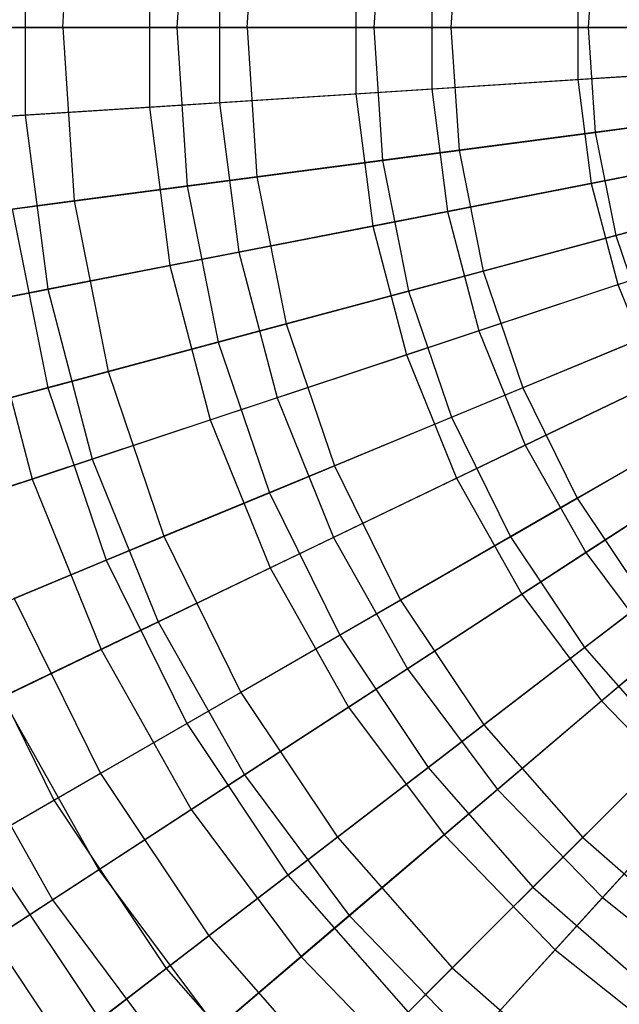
# Model space of a CAD drawing. Extents: x 0.2 to 40.1, y -6.7 to 6.7.
# Tile 110 of 256: x 9 to 9.7, y 2.4 to 3.6. Entities that reach past the tile are written whole.
import ezdxf

# ---------------------------------------------------------------- set-up
doc = ezdxf.new("R2010")
doc.units = 0
doc.header["$MEASUREMENT"] = 0
doc.layers.get('0').update_dxf_attribs({"color": 13, "linetype": 'CONTINUOUS'})

# ---------------------------------------------------------------- blocks, each defined once
blk = doc.blocks.new('SNOWBALL_XIV_PM3_STL')
at = {"color": 0}
for p, q in [((9.0846, 3.5883, 5.5362), (9.0979, 3.7909, 5.5362)), ((9.0846, 3.5883, 5.5362), (9.0979, 3.7909, 5.5362)), ((9.2299, 3.7735, 8.9067), (9.2178, 3.5883, 8.9067)), ((9.2299, 3.7735, 8.9067), (9.2178, 3.5883, 8.9067)), ((9.2999, 3.5883, 5.3415), (9.3113, 3.7628, 5.3415)), ((9.2999, 3.5883, 5.3415), (9.3113, 3.7628, 5.3415)), ((9.4579, 3.7435, 9.0838), (9.4477, 3.5883, 9.0838)), ((9.4579, 3.7435, 9.0838), (9.4477, 3.5883, 9.0838)), ((9.5471, 3.7318, 5.1753), (9.5377, 3.5883, 5.1753)), ((9.5471, 3.7318, 5.1753), (9.5377, 3.5883, 5.1753)), ((9.706, 3.7109, 9.2308), (9.698, 3.5883, 9.2308)), ((9.706, 3.7109, 9.2308), (9.698, 3.5883, 9.2308)), ((9.041, 3.6908, 5.4223), (9.041, 3.4859, 5.4223)), ((9.041, 3.6908, 5.4223), (9.041, 3.4859, 5.4223)), ((9.1858, 3.6815, 9.0228), (9.1858, 3.4952, 9.0228)), ((9.1858, 3.6815, 9.0228), (9.1858, 3.4952, 9.0228)), ((9.2677, 3.6762, 5.238), (9.2677, 3.5004, 5.238)), ((9.2677, 3.6762, 5.238), (9.2677, 3.5004, 5.238)), ((9.4266, 3.666, 9.1882), (9.4266, 3.5106, 9.1882)), ((9.4266, 3.666, 9.1882), (9.4266, 3.5106, 9.1882)), ((9.5154, 3.6603, 5.0832), (9.5154, 3.5163, 5.0832)), ((9.5154, 3.6603, 5.0832), (9.5154, 3.5163, 5.0832)), ((9.6859, 3.6494, 9.3226), (9.6859, 3.5273, 9.3226)), ((9.6859, 3.6494, 9.3226), (9.6859, 3.5273, 9.3226)), ((8.8953, 3.5883, 5.7561), (9.0846, 3.5883, 5.5362)), ((8.8953, 3.5883, 5.7561), (9.0846, 3.5883, 5.5362)), ((9.2178, 3.5883, 8.9067), (9.0117, 3.5883, 8.7024)), ((9.2178, 3.5883, 8.9067), (9.0117, 3.5883, 8.7024)), ((9.0846, 3.5883, 5.5362), (9.2999, 3.5883, 5.3415)), ((9.0846, 3.5883, 5.5362), (9.0979, 3.3857, 5.5362)), ((9.0846, 3.5883, 5.5362), (9.0979, 3.3857, 5.5362)), ((9.0846, 3.5883, 5.5362), (9.2999, 3.5883, 5.3415)), ((9.2178, 3.5883, 8.9067), (9.2299, 3.4031, 8.9067)), ((9.4477, 3.5883, 9.0838), (9.2178, 3.5883, 8.9067)), ((9.2178, 3.5883, 8.9067), (9.2299, 3.4031, 8.9067)), ((9.4477, 3.5883, 9.0838), (9.2178, 3.5883, 8.9067)), ((9.2999, 3.5883, 5.3415), (9.5377, 3.5883, 5.1753)), ((9.2999, 3.5883, 5.3415), (9.3113, 3.4138, 5.3415)), ((9.2999, 3.5883, 5.3415), (9.5377, 3.5883, 5.1753)), ((9.2999, 3.5883, 5.3415), (9.3113, 3.4138, 5.3415)), ((9.4477, 3.5883, 9.0838), (9.4579, 3.4331, 9.0838)), ((9.698, 3.5883, 9.2308), (9.4477, 3.5883, 9.0838)), ((9.4477, 3.5883, 9.0838), (9.4579, 3.4331, 9.0838)), ((9.698, 3.5883, 9.2308), (9.4477, 3.5883, 9.0838)), ((9.5377, 3.5883, 5.1753), (9.7945, 3.5883, 5.0399)), ((9.5377, 3.5883, 5.1753), (9.7945, 3.5883, 5.0399)), ((9.5377, 3.5883, 5.1753), (9.5471, 3.4449, 5.1753)), ((9.5377, 3.5883, 5.1753), (9.5471, 3.4449, 5.1753)), ((9.9646, 3.5883, 9.3454), (9.698, 3.5883, 9.2308)), ((9.698, 3.5883, 9.2308), (9.706, 3.4658, 9.2308)), ((9.698, 3.5883, 9.2308), (9.706, 3.4658, 9.2308)), ((9.9646, 3.5883, 9.3454), (9.698, 3.5883, 9.2308)), ((9.6859, 3.5273, 9.3226), (9.9599, 3.5449, 9.4238)), ((9.6859, 3.5273, 9.3226), (9.9599, 3.5449, 9.4238)), ((9.4266, 3.5106, 9.1882), (9.6859, 3.5273, 9.3226)), ((9.4266, 3.5106, 9.1882), (9.6859, 3.5273, 9.3226)), ((9.7803, 3.5333, 4.9602), (9.5154, 3.5163, 5.0832)), ((9.7803, 3.5333, 4.9602), (9.5154, 3.5163, 5.0832)), ((9.6859, 3.5273, 9.3226), (9.7015, 3.4062, 9.3226)), ((9.6859, 3.5273, 9.3226), (9.7015, 3.4062, 9.3226)), ((9.5154, 3.5163, 5.0832), (9.2677, 3.5004, 5.238)), ((9.5154, 3.5163, 5.0832), (9.2677, 3.5004, 5.238)), ((9.5154, 3.5163, 5.0832), (9.5338, 3.3735, 5.0832)), ((9.5154, 3.5163, 5.0832), (9.5338, 3.3735, 5.0832)), ((9.1858, 3.4952, 9.0228), (9.4266, 3.5106, 9.1882)), ((9.1858, 3.4952, 9.0228), (9.4266, 3.5106, 9.1882)), ((9.4266, 3.5106, 9.1882), (9.4464, 3.3565, 9.1882)), ((9.4266, 3.5106, 9.1882), (9.4464, 3.3565, 9.1882)), ((8.9672, 3.4811, 8.8288), (9.1858, 3.4952, 9.0228)), ((8.9672, 3.4811, 8.8288), (9.1858, 3.4952, 9.0228)), ((9.2677, 3.5004, 5.238), (9.041, 3.4859, 5.4223)), ((9.2677, 3.5004, 5.238), (9.041, 3.4859, 5.4223)), ((9.1858, 3.4952, 9.0228), (9.2096, 3.3104, 9.0228)), ((9.1858, 3.4952, 9.0228), (9.2096, 3.3104, 9.0228)), ((9.2677, 3.5004, 5.238), (9.2902, 3.3261, 5.238)), ((9.2677, 3.5004, 5.238), (9.2902, 3.3261, 5.238)), ((9.706, 3.4658, 9.2308), (9.9703, 3.5006, 9.3454)), ((9.706, 3.4658, 9.2308), (9.9703, 3.5006, 9.3454)), ((9.041, 3.4859, 5.4223), (8.8387, 3.4729, 5.6333)), ((9.041, 3.4859, 5.4223), (8.8387, 3.4729, 5.6333)), ((9.041, 3.4859, 5.4223), (9.0672, 3.2827, 5.4223)), ((9.041, 3.4859, 5.4223), (9.0672, 3.2827, 5.4223)), ((9.8017, 3.4784, 5.0399), (9.5471, 3.4449, 5.1753)), ((9.8017, 3.4784, 5.0399), (9.5471, 3.4449, 5.1753)), ((9.4579, 3.4331, 9.0838), (9.706, 3.4658, 9.2308)), ((9.4579, 3.4331, 9.0838), (9.706, 3.4658, 9.2308)), ((9.7015, 3.4062, 9.3226), (9.971, 3.4587, 9.4238)), ((9.7015, 3.4062, 9.3226), (9.971, 3.4587, 9.4238)), ((9.706, 3.4658, 9.2308), (9.7299, 3.3454, 9.2308)), ((9.706, 3.4658, 9.2308), (9.7299, 3.3454, 9.2308)), ((9.5471, 3.4449, 5.1753), (9.3113, 3.4138, 5.3415)), ((9.5471, 3.4449, 5.1753), (9.3113, 3.4138, 5.3415)), ((9.5471, 3.4449, 5.1753), (9.5752, 3.3039, 5.1753)), ((9.5471, 3.4449, 5.1753), (9.5752, 3.3039, 5.1753)), ((9.2299, 3.4031, 8.9067), (9.4579, 3.4331, 9.0838)), ((9.2299, 3.4031, 8.9067), (9.4579, 3.4331, 9.0838)), ((9.4579, 3.4331, 9.0838), (9.4883, 3.2806, 9.0838)), ((9.4579, 3.4331, 9.0838), (9.4883, 3.2806, 9.0838)), ((9.7944, 3.4243, 4.9602), (9.5338, 3.3735, 5.0832)), ((9.7944, 3.4243, 4.9602), (9.5338, 3.3735, 5.0832)), ((9.3113, 3.4138, 5.3415), (9.0979, 3.3857, 5.5362)), ((9.3113, 3.4138, 5.3415), (9.0979, 3.3857, 5.5362)), ((9.3113, 3.4138, 5.3415), (9.3454, 3.2423, 5.3415)), ((9.3113, 3.4138, 5.3415), (9.3454, 3.2423, 5.3415)), ((9.7299, 3.3454, 9.2308), (9.9875, 3.4144, 9.3454)), ((9.7299, 3.3454, 9.2308), (9.9875, 3.4144, 9.3454)), ((9.0256, 3.3762, 8.7024), (9.2299, 3.4031, 8.9067)), ((9.0256, 3.3762, 8.7024), (9.2299, 3.4031, 8.9067)), ((9.2299, 3.4031, 8.9067), (9.2662, 3.2211, 8.9067)), ((9.2299, 3.4031, 8.9067), (9.2662, 3.2211, 8.9067)), ((9.4464, 3.3565, 9.1882), (9.7015, 3.4062, 9.3226)), ((9.4464, 3.3565, 9.1882), (9.7015, 3.4062, 9.3226)), ((9.7015, 3.4062, 9.3226), (9.7325, 3.2881, 9.3226)), ((9.7015, 3.4062, 9.3226), (9.7325, 3.2881, 9.3226)), ((9.0979, 3.3857, 5.5362), (8.9102, 3.361, 5.7561)), ((9.0979, 3.3857, 5.5362), (8.9102, 3.361, 5.7561)), ((9.0979, 3.3857, 5.5362), (9.1375, 3.1866, 5.5362)), ((9.0979, 3.3857, 5.5362), (9.1375, 3.1866, 5.5362)), ((9.0256, 3.3762, 8.7024), (9.0671, 3.1678, 8.7024)), ((9.0256, 3.3762, 8.7024), (9.0671, 3.1678, 8.7024)), ((9.5338, 3.3735, 5.0832), (9.2902, 3.3261, 5.238)), ((9.5338, 3.3735, 5.0832), (9.2902, 3.3261, 5.238)), ((9.5338, 3.3735, 5.0832), (9.5704, 3.2343, 5.0832)), ((9.5338, 3.3735, 5.0832), (9.5704, 3.2343, 5.0832)), ((9.8232, 3.3703, 5.0399), (9.5752, 3.3039, 5.1753)), ((9.8232, 3.3703, 5.0399), (9.5752, 3.3039, 5.1753)), ((9.7325, 3.2881, 9.3226), (9.993, 3.3746, 9.4238)), ((9.7325, 3.2881, 9.3226), (9.993, 3.3746, 9.4238)), ((9.2096, 3.3104, 9.0228), (9.4464, 3.3565, 9.1882)), ((9.2096, 3.3104, 9.0228), (9.4464, 3.3565, 9.1882)), ((9.4464, 3.3565, 9.1882), (9.4859, 3.2062, 9.1882)), ((9.4464, 3.3565, 9.1882), (9.4859, 3.2062, 9.1882)), ((9.4883, 3.2806, 9.0838), (9.7299, 3.3454, 9.2308)), ((9.4883, 3.2806, 9.0838), (9.7299, 3.3454, 9.2308)), ((9.7299, 3.3454, 9.2308), (9.7694, 3.2291, 9.2308)), ((9.7299, 3.3454, 9.2308), (9.7694, 3.2291, 9.2308)), ((9.2902, 3.3261, 5.238), (9.0672, 3.2827, 5.4223)), ((9.2902, 3.3261, 5.238), (9.0672, 3.2827, 5.4223)), ((9.2902, 3.3261, 5.238), (9.3348, 3.1561, 5.238)), ((9.2902, 3.3261, 5.238), (9.3348, 3.1561, 5.238)), ((8.9947, 3.2685, 8.8288), (9.2096, 3.3104, 9.0228)), ((8.9947, 3.2685, 8.8288), (9.2096, 3.3104, 9.0228)), ((9.2096, 3.3104, 9.0228), (9.2569, 3.1302, 9.0228)), ((9.2096, 3.3104, 9.0228), (9.2569, 3.1302, 9.0228)), ((9.8223, 3.3179, 4.9602), (9.5704, 3.2343, 5.0832)), ((9.8223, 3.3179, 4.9602), (9.5704, 3.2343, 5.0832)), ((9.5752, 3.3039, 5.1753), (9.3454, 3.2423, 5.3415)), ((9.5752, 3.3039, 5.1753), (9.3454, 3.2423, 5.3415)), ((9.5752, 3.3039, 5.1753), (9.6214, 3.1678, 5.1753)), ((9.5752, 3.3039, 5.1753), (9.6214, 3.1678, 5.1753)), ((9.4859, 3.2062, 9.1882), (9.7325, 3.2881, 9.3226)), ((9.4859, 3.2062, 9.1882), (9.7325, 3.2881, 9.3226)), ((9.7325, 3.2881, 9.3226), (9.7783, 3.1749, 9.3226)), ((9.7325, 3.2881, 9.3226), (9.7783, 3.1749, 9.3226)), ((9.0672, 3.2827, 5.4223), (8.8683, 3.2439, 5.6333)), ((9.0672, 3.2827, 5.4223), (8.8683, 3.2439, 5.6333)), ((9.0672, 3.2827, 5.4223), (9.1192, 3.0845, 5.4223)), ((9.0672, 3.2827, 5.4223), (9.1192, 3.0845, 5.4223)), ((9.2662, 3.2211, 8.9067), (9.4883, 3.2806, 9.0838)), ((9.2662, 3.2211, 8.9067), (9.4883, 3.2806, 9.0838)), ((9.4883, 3.2806, 9.0838), (9.5382, 3.1333, 9.0838)), ((9.4883, 3.2806, 9.0838), (9.5382, 3.1333, 9.0838)), ((8.9947, 3.2685, 8.8288), (9.049, 3.0612, 8.8288)), ((8.9947, 3.2685, 8.8288), (9.049, 3.0612, 8.8288)), ((9.8586, 3.266, 5.0399), (9.6214, 3.1678, 5.1753)), ((9.8586, 3.266, 5.0399), (9.6214, 3.1678, 5.1753)), ((9.3454, 3.2423, 5.3415), (9.1375, 3.1866, 5.5362)), ((9.3454, 3.2423, 5.3415), (9.1375, 3.1866, 5.5362)), ((9.3454, 3.2423, 5.3415), (9.4017, 3.0768, 5.3415)), ((9.3454, 3.2423, 5.3415), (9.4017, 3.0768, 5.3415)), ((9.5704, 3.2343, 5.0832), (9.3348, 3.1561, 5.238)), ((9.5704, 3.2343, 5.0832), (9.3348, 3.1561, 5.238)), ((9.5382, 3.1333, 9.0838), (9.7694, 3.2291, 9.2308)), ((9.5382, 3.1333, 9.0838), (9.7694, 3.2291, 9.2308)), ((9.5704, 3.2343, 5.0832), (9.6244, 3.1008, 5.0832)), ((9.5704, 3.2343, 5.0832), (9.6244, 3.1008, 5.0832)), ((9.0671, 3.1678, 8.7024), (9.2662, 3.2211, 8.9067)), ((9.0671, 3.1678, 8.7024), (9.2662, 3.2211, 8.9067)), ((9.2662, 3.2211, 8.9067), (9.3258, 3.0453, 8.9067)), ((9.2662, 3.2211, 8.9067), (9.3258, 3.0453, 8.9067)), ((9.2569, 3.1302, 9.0228), (9.4859, 3.2062, 9.1882)), ((9.2569, 3.1302, 9.0228), (9.4859, 3.2062, 9.1882)), ((9.4859, 3.2062, 9.1882), (9.5442, 3.0622, 9.1882)), ((9.4859, 3.2062, 9.1882), (9.5442, 3.0622, 9.1882)), ((9.8636, 3.216, 4.9602), (9.6244, 3.1008, 5.0832)), ((9.8636, 3.216, 4.9602), (9.6244, 3.1008, 5.0832)), ((9.1375, 3.1866, 5.5362), (8.9547, 3.1376, 5.7561)), ((9.1375, 3.1866, 5.5362), (8.9547, 3.1376, 5.7561)), ((9.1375, 3.1866, 5.5362), (9.2028, 2.9944, 5.5362)), ((9.1375, 3.1866, 5.5362), (9.2028, 2.9944, 5.5362)), ((9.5442, 3.0622, 9.1882), (9.7783, 3.1749, 9.3226)), ((9.5442, 3.0622, 9.1882), (9.7783, 3.1749, 9.3226)), ((8.8942, 3.1214, 8.4739), (9.0671, 3.1678, 8.7024)), ((8.8942, 3.1214, 8.4739), (9.0671, 3.1678, 8.7024)), ((9.0671, 3.1678, 8.7024), (9.1354, 2.9665, 8.7024)), ((9.0671, 3.1678, 8.7024), (9.1354, 2.9665, 8.7024)), ((9.6214, 3.1678, 5.1753), (9.4017, 3.0768, 5.3415)), ((9.6214, 3.1678, 5.1753), (9.4017, 3.0768, 5.3415)), ((9.6214, 3.1678, 5.1753), (9.685, 3.0388, 5.1753)), ((9.6214, 3.1678, 5.1753), (9.685, 3.0388, 5.1753)), ((9.9073, 3.1672, 5.0399), (9.685, 3.0388, 5.1753)), ((9.9073, 3.1672, 5.0399), (9.685, 3.0388, 5.1753)), ((9.3348, 3.1561, 5.238), (9.1192, 3.0845, 5.4223)), ((9.3348, 3.1561, 5.238), (9.1192, 3.0845, 5.4223)), ((9.3348, 3.1561, 5.238), (9.4007, 2.9931, 5.238)), ((9.3348, 3.1561, 5.238), (9.4007, 2.9931, 5.238)), ((9.049, 3.0612, 8.8288), (9.2569, 3.1302, 9.0228)), ((9.049, 3.0612, 8.8288), (9.2569, 3.1302, 9.0228)), ((9.2569, 3.1302, 9.0228), (9.3268, 2.9575, 9.0228)), ((9.2569, 3.1302, 9.0228), (9.3268, 2.9575, 9.0228)), ((9.3258, 3.0453, 8.9067), (9.5382, 3.1333, 9.0838)), ((9.3258, 3.0453, 8.9067), (9.5382, 3.1333, 9.0838)), ((9.5382, 3.1333, 9.0838), (9.607, 2.9938, 9.0838)), ((9.5382, 3.1333, 9.0838), (9.607, 2.9938, 9.0838)), ((9.607, 2.9938, 9.0838), (9.8237, 3.119, 9.2308)), ((9.607, 2.9938, 9.0838), (9.8237, 3.119, 9.2308)), ((9.9175, 3.1202, 4.9602), (9.695, 2.9754, 5.0832)), ((9.9175, 3.1202, 4.9602), (9.695, 2.9754, 5.0832)), ((9.6244, 3.1008, 5.0832), (9.4007, 2.9931, 5.238)), ((9.6244, 3.1008, 5.0832), (9.4007, 2.9931, 5.238)), ((9.6244, 3.1008, 5.0832), (9.695, 2.9754, 5.0832)), ((9.6244, 3.1008, 5.0832), (9.695, 2.9754, 5.0832)), ((9.1192, 3.0845, 5.4223), (8.9268, 3.0206, 5.6333)), ((9.1192, 3.0845, 5.4223), (8.9268, 3.0206, 5.6333)), ((9.1192, 3.0845, 5.4223), (9.196, 2.8945, 5.4223)), ((9.1192, 3.0845, 5.4223), (9.196, 2.8945, 5.4223)), ((9.4017, 3.0768, 5.3415), (9.2028, 2.9944, 5.5362)), ((9.4017, 3.0768, 5.3415), (9.2028, 2.9944, 5.5362)), ((9.4017, 3.0768, 5.3415), (9.479, 2.9199, 5.3415)), ((9.4017, 3.0768, 5.3415), (9.479, 2.9199, 5.3415)), ((9.6204, 2.9268, 9.1882), (9.8382, 3.0686, 9.3226)), ((9.6204, 2.9268, 9.1882), (9.8382, 3.0686, 9.3226)), ((8.8656, 3.0003, 8.6092), (9.049, 3.0612, 8.8288)), ((8.8656, 3.0003, 8.6092), (9.049, 3.0612, 8.8288)), ((9.049, 3.0612, 8.8288), (9.1295, 2.8625, 8.8288)), ((9.049, 3.0612, 8.8288), (9.1295, 2.8625, 8.8288)), ((9.3268, 2.9575, 9.0228), (9.5442, 3.0622, 9.1882)), ((9.3268, 2.9575, 9.0228), (9.5442, 3.0622, 9.1882)), ((9.5442, 3.0622, 9.1882), (9.6204, 2.9268, 9.1882)), ((9.5442, 3.0622, 9.1882), (9.6204, 2.9268, 9.1882)), ((9.1354, 2.9665, 8.7024), (9.3258, 3.0453, 8.9067)), ((9.1354, 2.9665, 8.7024), (9.3258, 3.0453, 8.9067)), ((9.3258, 3.0453, 8.9067), (9.4079, 2.8789, 8.9067)), ((9.3258, 3.0453, 8.9067), (9.4079, 2.8789, 8.9067)), ((9.685, 3.0388, 5.1753), (9.479, 2.9199, 5.3415)), ((9.685, 3.0388, 5.1753), (9.479, 2.9199, 5.3415)), ((9.685, 3.0388, 5.1753), (9.7648, 2.9193, 5.1753)), ((9.685, 3.0388, 5.1753), (9.7648, 2.9193, 5.1753)), ((9.6934, 2.8645, 9.0838), (9.892, 3.0168, 9.2308)), ((9.6934, 2.8645, 9.0838), (9.892, 3.0168, 9.2308)), ((9.2028, 2.9944, 5.5362), (9.0279, 2.9219, 5.7561)), ((9.2028, 2.9944, 5.5362), (9.0279, 2.9219, 5.7561)), ((9.4007, 2.9931, 5.238), (9.196, 2.8945, 5.4223)), ((9.4007, 2.9931, 5.238), (9.196, 2.8945, 5.4223)), ((9.2028, 2.9944, 5.5362), (9.2926, 2.8123, 5.5362)), ((9.2028, 2.9944, 5.5362), (9.2926, 2.8123, 5.5362)), ((9.4007, 2.9931, 5.238), (9.487, 2.8399, 5.238)), ((9.4007, 2.9931, 5.238), (9.487, 2.8399, 5.238)), ((9.4079, 2.8789, 8.9067), (9.607, 2.9938, 9.0838)), ((9.4079, 2.8789, 8.9067), (9.607, 2.9938, 9.0838)), ((9.607, 2.9938, 9.0838), (9.6934, 2.8645, 9.0838)), ((9.607, 2.9938, 9.0838), (9.6934, 2.8645, 9.0838)), ((8.9701, 2.898, 8.4739), (9.1354, 2.9665, 8.7024)), ((8.9701, 2.898, 8.4739), (9.1354, 2.9665, 8.7024)), ((9.1354, 2.9665, 8.7024), (9.2294, 2.7758, 8.7024)), ((9.1354, 2.9665, 8.7024), (9.2294, 2.7758, 8.7024)), ((9.695, 2.9754, 5.0832), (9.487, 2.8399, 5.238)), ((9.695, 2.9754, 5.0832), (9.487, 2.8399, 5.238)), ((9.695, 2.9754, 5.0832), (9.7812, 2.86, 5.0832)), ((9.695, 2.9754, 5.0832), (9.7812, 2.86, 5.0832)), ((9.7134, 2.8023, 9.1882), (9.9113, 2.9707, 9.3226)), ((9.7134, 2.8023, 9.1882), (9.9113, 2.9707, 9.3226)), ((9.1295, 2.8625, 8.8288), (9.3268, 2.9575, 9.0228)), ((9.1295, 2.8625, 8.8288), (9.3268, 2.9575, 9.0228)), ((9.3268, 2.9575, 9.0228), (9.4182, 2.7952, 9.0228)), ((9.3268, 2.9575, 9.0228), (9.4182, 2.7952, 9.0228)), ((9.0279, 2.9219, 5.7561), (9.1286, 2.7176, 5.7561)), ((9.0279, 2.9219, 5.7561), (9.1286, 2.7176, 5.7561)), ((9.479, 2.9199, 5.3415), (9.2926, 2.8123, 5.5362)), ((9.479, 2.9199, 5.3415), (9.2926, 2.8123, 5.5362)), ((9.4182, 2.7952, 9.0228), (9.6204, 2.9268, 9.1882)), ((9.4182, 2.7952, 9.0228), (9.6204, 2.9268, 9.1882)), ((9.479, 2.9199, 5.3415), (9.5761, 2.7745, 5.3415)), ((9.479, 2.9199, 5.3415), (9.5761, 2.7745, 5.3415)), ((9.7648, 2.9193, 5.1753), (9.5761, 2.7745, 5.3415)), ((9.7648, 2.9193, 5.1753), (9.5761, 2.7745, 5.3415)), ((9.6204, 2.9268, 9.1882), (9.7134, 2.8023, 9.1882)), ((9.6204, 2.9268, 9.1882), (9.7134, 2.8023, 9.1882)), ((8.9701, 2.898, 8.4739), (9.0744, 2.6864, 8.4739)), ((8.9701, 2.898, 8.4739), (9.0744, 2.6864, 8.4739)), ((9.196, 2.8945, 5.4223), (9.0135, 2.8066, 5.6333)), ((9.196, 2.8945, 5.4223), (9.0135, 2.8066, 5.6333)), ((9.196, 2.8945, 5.4223), (9.2966, 2.716, 5.4223)), ((9.196, 2.8945, 5.4223), (9.2966, 2.716, 5.4223)), ((9.2294, 2.7758, 8.7024), (9.4079, 2.8789, 8.9067)), ((9.2294, 2.7758, 8.7024), (9.4079, 2.8789, 8.9067)), ((9.4079, 2.8789, 8.9067), (9.511, 2.7245, 8.9067)), ((9.4079, 2.8789, 8.9067), (9.511, 2.7245, 8.9067)), ((8.9553, 2.7786, 8.6092), (9.1295, 2.8625, 8.8288)), ((8.9553, 2.7786, 8.6092), (9.1295, 2.8625, 8.8288)), ((9.1295, 2.8625, 8.8288), (9.2347, 2.6757, 8.8288)), ((9.1295, 2.8625, 8.8288), (9.2347, 2.6757, 8.8288)), ((9.511, 2.7245, 8.9067), (9.6934, 2.8645, 9.0838)), ((9.511, 2.7245, 8.9067), (9.6934, 2.8645, 9.0838)), ((9.6934, 2.8645, 9.0838), (9.796, 2.7476, 9.0838)), ((9.6934, 2.8645, 9.0838), (9.796, 2.7476, 9.0838)), ((9.7812, 2.86, 5.0832), (9.5921, 2.6991, 5.238)), ((9.7812, 2.86, 5.0832), (9.5921, 2.6991, 5.238)), ((9.487, 2.8399, 5.238), (9.2966, 2.716, 5.4223)), ((9.487, 2.8399, 5.238), (9.2966, 2.716, 5.4223)), ((9.487, 2.8399, 5.238), (9.5921, 2.6991, 5.238)), ((9.487, 2.8399, 5.238), (9.5921, 2.6991, 5.238)), ((9.0135, 2.8066, 5.6333), (9.1267, 2.6054, 5.6333)), ((9.0135, 2.8066, 5.6333), (9.1267, 2.6054, 5.6333)), ((9.2926, 2.8123, 5.5362), (9.1286, 2.7176, 5.7561)), ((9.2926, 2.8123, 5.5362), (9.1286, 2.7176, 5.7561)), ((9.2926, 2.8123, 5.5362), (9.4054, 2.6435, 5.5362)), ((9.2926, 2.8123, 5.5362), (9.4054, 2.6435, 5.5362)), ((9.8596, 2.8112, 5.1753), (9.6914, 2.6431, 5.3415)), ((9.8596, 2.8112, 5.1753), (9.6914, 2.6431, 5.3415)), ((9.2347, 2.6757, 8.8288), (9.4182, 2.7952, 9.0228)), ((9.2347, 2.6757, 8.8288), (9.4182, 2.7952, 9.0228)), ((9.4182, 2.7952, 9.0228), (9.5296, 2.6459, 9.0228)), ((9.4182, 2.7952, 9.0228), (9.5296, 2.6459, 9.0228)), ((9.5296, 2.6459, 9.0228), (9.7134, 2.8023, 9.1882)), ((9.5296, 2.6459, 9.0228), (9.7134, 2.8023, 9.1882)), ((9.7134, 2.8023, 9.1882), (9.8215, 2.6906, 9.1882)), ((9.7134, 2.8023, 9.1882), (9.8215, 2.6906, 9.1882)), ((8.9553, 2.7786, 8.6092), (9.0727, 2.5702, 8.6092)), ((8.9553, 2.7786, 8.6092), (9.0727, 2.5702, 8.6092)), ((9.0744, 2.6864, 8.4739), (9.2294, 2.7758, 8.7024)), ((9.0744, 2.6864, 8.4739), (9.2294, 2.7758, 8.7024)), ((9.2294, 2.7758, 8.7024), (9.3475, 2.5991, 8.7024)), ((9.2294, 2.7758, 8.7024), (9.3475, 2.5991, 8.7024)), ((9.5761, 2.7745, 5.3415), (9.4054, 2.6435, 5.5362)), ((9.5761, 2.7745, 5.3415), (9.4054, 2.6435, 5.5362)), ((9.5761, 2.7745, 5.3415), (9.6914, 2.6431, 5.3415)), ((9.5761, 2.7745, 5.3415), (9.6914, 2.6431, 5.3415)), ((9.6334, 2.585, 8.9067), (9.796, 2.7476, 9.0838)), ((9.6334, 2.585, 8.9067), (9.796, 2.7476, 9.0838)), ((9.8813, 2.7565, 5.0832), (9.7144, 2.5728, 5.238)), ((9.8813, 2.7565, 5.0832), (9.7144, 2.5728, 5.238)), ((9.3475, 2.5991, 8.7024), (9.511, 2.7245, 8.9067)), ((9.3475, 2.5991, 8.7024), (9.511, 2.7245, 8.9067)), ((9.511, 2.7245, 8.9067), (9.6334, 2.585, 8.9067)), ((9.511, 2.7245, 8.9067), (9.6334, 2.585, 8.9067)), ((9.1286, 2.7176, 5.7561), (8.9897, 2.6374, 5.998)), ((9.1286, 2.7176, 5.7561), (8.9897, 2.6374, 5.998)), ((9.2966, 2.716, 5.4223), (9.1267, 2.6054, 5.6333)), ((9.2966, 2.716, 5.4223), (9.1267, 2.6054, 5.6333)), ((9.1286, 2.7176, 5.7561), (9.2552, 2.5282, 5.7561)), ((9.1286, 2.7176, 5.7561), (9.2552, 2.5282, 5.7561)), ((9.2966, 2.716, 5.4223), (9.4191, 2.5518, 5.4223)), ((9.2966, 2.716, 5.4223), (9.4191, 2.5518, 5.4223)), ((9.5921, 2.6991, 5.238), (9.4191, 2.5518, 5.4223)), ((9.5921, 2.6991, 5.238), (9.4191, 2.5518, 5.4223)), ((9.5921, 2.6991, 5.238), (9.7144, 2.5728, 5.238)), ((9.5921, 2.6991, 5.238), (9.7144, 2.5728, 5.238)), ((9.6592, 2.512, 9.0228), (9.8215, 2.6906, 9.1882)), ((9.6592, 2.512, 9.0228), (9.8215, 2.6906, 9.1882)), ((8.9453, 2.6118, 8.2249), (9.0744, 2.6864, 8.4739)), ((8.9453, 2.6118, 8.2249), (9.0744, 2.6864, 8.4739)), ((9.0744, 2.6864, 8.4739), (9.2055, 2.4902, 8.4739)), ((9.0744, 2.6864, 8.4739), (9.2055, 2.4902, 8.4739)), ((9.0727, 2.5702, 8.6092), (9.2347, 2.6757, 8.8288)), ((9.0727, 2.5702, 8.6092), (9.2347, 2.6757, 8.8288)), ((9.2347, 2.6757, 8.8288), (9.3629, 2.5039, 8.8288)), ((9.2347, 2.6757, 8.8288), (9.3629, 2.5039, 8.8288)), ((9.4054, 2.6435, 5.5362), (9.2552, 2.5282, 5.7561)), ((9.4054, 2.6435, 5.5362), (9.2552, 2.5282, 5.7561)), ((9.3629, 2.5039, 8.8288), (9.5296, 2.6459, 9.0228)), ((9.3629, 2.5039, 8.8288), (9.5296, 2.6459, 9.0228)), ((9.4054, 2.6435, 5.5362), (9.5392, 2.4908, 5.5362)), ((9.4054, 2.6435, 5.5362), (9.5392, 2.4908, 5.5362)), ((9.5296, 2.6459, 9.0228), (9.6592, 2.512, 9.0228)), ((9.5296, 2.6459, 9.0228), (9.6592, 2.512, 9.0228)), ((9.6914, 2.6431, 5.3415), (9.5392, 2.4908, 5.5362)), ((9.6914, 2.6431, 5.3415), (9.5392, 2.4908, 5.5362)), ((9.6914, 2.6431, 5.3415), (9.8229, 2.5278, 5.3415)), ((9.6914, 2.6431, 5.3415), (9.8229, 2.5278, 5.3415)), ((8.9897, 2.6374, 5.998), (9.1279, 2.4306, 5.998)), ((8.9897, 2.6374, 5.998), (9.1279, 2.4306, 5.998)), ((8.9453, 2.6118, 8.2249), (9.0873, 2.3994, 8.2249)), ((8.9453, 2.6118, 8.2249), (9.0873, 2.3994, 8.2249)), ((9.1267, 2.6054, 5.6333), (8.9801, 2.51, 5.8677)), ((9.1267, 2.6054, 5.6333), (8.9801, 2.51, 5.8677)), ((9.1267, 2.6054, 5.6333), (9.2648, 2.4204, 5.6333)), ((9.1267, 2.6054, 5.6333), (9.2648, 2.4204, 5.6333)), ((9.2055, 2.4902, 8.4739), (9.3475, 2.5991, 8.7024)), ((9.2055, 2.4902, 8.4739), (9.3475, 2.5991, 8.7024)), ((9.3475, 2.5991, 8.7024), (9.4877, 2.4393, 8.7024)), ((9.3475, 2.5991, 8.7024), (9.4877, 2.4393, 8.7024)), ((9.4877, 2.4393, 8.7024), (9.6334, 2.585, 8.9067)), ((9.4877, 2.4393, 8.7024), (9.6334, 2.585, 8.9067)), ((9.6334, 2.585, 8.9067), (9.7729, 2.4626, 8.9067)), ((9.6334, 2.585, 8.9067), (9.7729, 2.4626, 8.9067)), ((8.9346, 2.4804, 8.3674), (9.0727, 2.5702, 8.6092)), ((8.9346, 2.4804, 8.3674), (9.0727, 2.5702, 8.6092)), ((9.0727, 2.5702, 8.6092), (9.2157, 2.3786, 8.6092)), ((9.0727, 2.5702, 8.6092), (9.2157, 2.3786, 8.6092)), ((9.7144, 2.5728, 5.238), (9.5617, 2.4046, 5.4223)), ((9.7144, 2.5728, 5.238), (9.5617, 2.4046, 5.4223)), ((9.7144, 2.5728, 5.238), (9.8519, 2.4632, 5.238)), ((9.7144, 2.5728, 5.238), (9.8519, 2.4632, 5.238)), ((9.4191, 2.5518, 5.4223), (9.2648, 2.4204, 5.6333)), ((9.4191, 2.5518, 5.4223), (9.2648, 2.4204, 5.6333)), ((9.4191, 2.5518, 5.4223), (9.5617, 2.4046, 5.4223)), ((9.4191, 2.5518, 5.4223), (9.5617, 2.4046, 5.4223)), ((9.2552, 2.5282, 5.7561), (9.1279, 2.4306, 5.998)), ((9.2552, 2.5282, 5.7561), (9.1279, 2.4306, 5.998)), ((9.2552, 2.5282, 5.7561), (9.4054, 2.357, 5.7561)), ((9.2552, 2.5282, 5.7561), (9.4054, 2.357, 5.7561)), ((9.512, 2.3499, 8.8288), (9.6592, 2.512, 9.0228)), ((9.512, 2.3499, 8.8288), (9.6592, 2.512, 9.0228)), ((9.6592, 2.512, 9.0228), (9.8049, 2.3959, 9.0228)), ((9.6592, 2.512, 9.0228), (9.8049, 2.3959, 9.0228)), ((9.2157, 2.3786, 8.6092), (9.3629, 2.5039, 8.8288)), ((9.2157, 2.3786, 8.6092), (9.3629, 2.5039, 8.8288)), ((9.3629, 2.5039, 8.8288), (9.512, 2.3499, 8.8288)), ((9.3629, 2.5039, 8.8288), (9.512, 2.3499, 8.8288)), ((9.0873, 2.3994, 8.2249), (9.2055, 2.4902, 8.4739)), ((9.0873, 2.3994, 8.2249), (9.2055, 2.4902, 8.4739)), ((9.2055, 2.4902, 8.4739), (9.3611, 2.3127, 8.4739)), ((9.2055, 2.4902, 8.4739), (9.3611, 2.3127, 8.4739)), ((9.5392, 2.4908, 5.5362), (9.4054, 2.357, 5.7561)), ((9.5392, 2.4908, 5.5362), (9.4054, 2.357, 5.7561)), ((9.5392, 2.4908, 5.5362), (9.6919, 2.357, 5.5362)), ((9.5392, 2.4908, 5.5362), (9.6919, 2.357, 5.5362))]:
    blk.add_line(p, q, dxfattribs=at)
blk = doc.blocks.new('GRUPUJ_1')
at = {"color": 0}
blk.add_blockref('SNOWBALL_XIV_PM3_STL', (-0.2062, 6.6596, -0.5119), dxfattribs=at)

msp = doc.modelspace()

# ---------------------------------------------------------------- block references
at = {"color": 0}
msp.add_blockref('GRUPUJ_1', (0.2062, -6.6596, 0.5119), dxfattribs=at)

doc.saveas('drawing.dxf')
